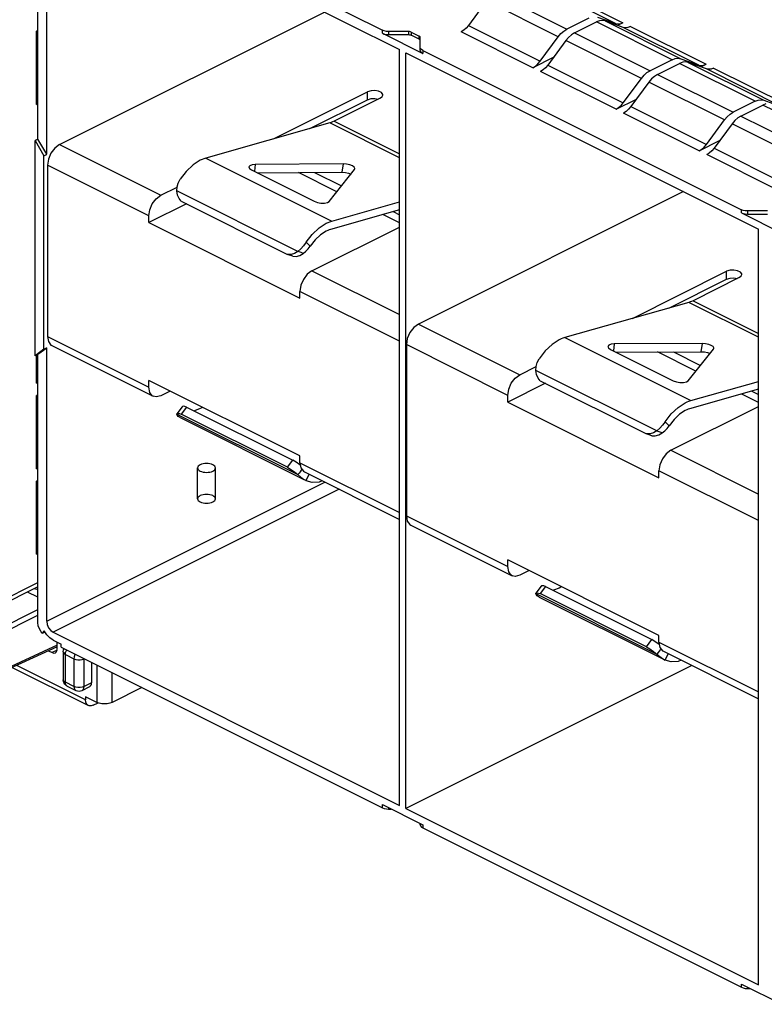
# Paper-space layout '005_EXP_CORICANT_PE_DRAWING_3_1' of a CAD drawing. Header units: millimetres. Extents: x 6 to 413, y 7 to 290.
# Tile 207 of 228: x 212.08 to 215.84, y 157.47 to 162.45. Entities that reach past the tile are written whole.
import ezdxf

# ---------------------------------------------------------------- set-up
doc = ezdxf.new("R2010")
doc.units = ezdxf.units.MM
doc.header["$LTSCALE"] = 23.1
doc.layers.get('0').update_dxf_attribs({"linetype": 'CONTINUOUS'})
for name, color, linetype in [('002_TSS34D_G_160_S142_BL305', 7, 'CONTINUOUS'), ('2X6_SFP28_119A00000356A_BL275', 7, 'CONTINUOUS'), ('2X6_SFP28_119A00000356A_BL292', 7, 'CONTINUOUS'), ('MAIN_PCB_BL273', 7, 'CONTINUOUS')]:
    doc.layers.add(name, color=color, linetype=linetype)

# ---------------------------------------------------------------- blocks, each defined once
blk = doc.blocks.new('MAIN_PCB_BL273', base_point=(232.149, 166.177))
at = {"layer": 'MAIN_PCB_BL273', "color": 7, "linetype": 'Continuous'}
blk.add_line((212.1723, 159.5314), (212.1199, 159.5576), dxfattribs=at)
blk = doc.blocks.new('2X6_SFP28_119A00000356A_BL275', base_point=(210.4941, 166.1565))
at = {"layer": '2X6_SFP28_119A00000356A_BL275', "color": 7, "linetype": 'Continuous'}
for p, q in [((212.1655, 162.3907), (212.1723, 162.3941)), ((212.1723, 162.3934), (212.1655, 162.3907)), ((212.1655, 162.0204), (212.1655, 162.3907)), ((212.1655, 162.0204), (212.1723, 162.0231)), ((212.1655, 160.6134), (212.1655, 160.7555)), ((212.1655, 160.6134), (212.1723, 160.6162)), ((212.1723, 160.5545), (212.1655, 160.5511)), ((212.1723, 160.5538), (212.1655, 160.5511)), ((212.1655, 160.1808), (212.1655, 160.5511)), ((212.1655, 160.1808), (212.1723, 160.1835)), ((212.1655, 160.1184), (212.1723, 160.1218)), ((212.1723, 160.1212), (212.1655, 160.1184)), ((212.1655, 159.7481), (212.1655, 160.1184)), ((212.1655, 159.7481), (212.1723, 159.7509)), ((211.9688, 159.5044), (212.1723, 159.6061)), ((212.1723, 159.5838), (211.9547, 159.475))]:
    blk.add_line(p, q, dxfattribs=at)
blk.add_lwpolyline([(212.1723, 159.5714), (212.1671, 159.5708), (212.1535, 159.5733)], dxfattribs=at)
blk = doc.blocks.new('2X6_SFP28_119A00000356A_BL292', base_point=(221.6378, 160.585))
at = {"layer": '2X6_SFP28_119A00000356A_BL292', "color": 7, "linetype": 'Continuous'}
for p, q in [((212.1723, 161.8461), (212.1723, 163.2013)), ((212.29, 163.2075), (213.9124, 162.3964)), ((212.2169, 161.7691), (212.2169, 163.1503)), ((212.2487, 163.1734), (213.9988, 162.2984)), ((215.0911, 162.4298), (214.7716, 162.5896)), ((214.4382, 162.5442), (214.3471, 162.4205)), ((214.801, 162.3629), (214.4382, 162.5442)), ((214.4821, 162.5832), (214.8449, 162.4018)), ((214.8446, 162.5755), (215.1276, 162.434)), ((212.2805, 161.8183), (213.6196, 162.4879)), ((214.9561, 162.4574), (214.8449, 162.4018)), ((214.8831, 162.3827), (214.9943, 162.4383)), ((215.0098, 162.4441), (214.9943, 162.4383)), ((215.3762, 162.2474), (214.9943, 162.4383)), ((215, 162.4624), (215.0911, 162.4298)), ((215.1293, 162.4107), (215.0382, 162.4433)), ((215.0382, 162.4433), (215.4201, 162.2524)), ((213.9124, 162.3805), (213.9124, 162.3964)), ((214.0454, 162.3898), (213.9442, 162.3898)), ((213.9442, 162.3898), (213.9442, 162.3739)), ((214.0454, 162.3739), (214.0454, 162.3898)), ((214.6734, 162.2068), (214.3106, 162.3882)), ((214.3471, 162.4205), (214.7099, 162.2392)), ((214.8294, 162.3921), (214.8449, 162.4018)), ((215.1276, 162.434), (215.1012, 162.4208)), ((215.1148, 162.4292), (215.1276, 162.434)), ((215.5112, 162.2198), (215.1293, 162.4107)), ((215.1658, 162.4149), (215.5477, 162.224)), ((213.9124, 162.3805), (214.117, 162.2783)), ((213.9442, 162.3739), (214.0454, 162.3739)), ((214.0581, 162.3871), (214.0985, 162.367)), ((214.0581, 162.3871), (214.0581, 162.3713)), ((214.0985, 162.3511), (214.0581, 162.3713)), ((214.0985, 162.3511), (214.0985, 162.367)), ((214.1038, 162.31), (214.1038, 162.3606)), ((214.7099, 162.2392), (214.801, 162.3629)), ((214.8392, 162.3438), (214.748, 162.2201)), ((214.8527, 162.3599), (214.8392, 162.3438)), ((215.221, 162.1529), (214.8392, 162.3438)), ((214.8676, 162.373), (214.8527, 162.3599)), ((214.8831, 162.3827), (214.8676, 162.373)), ((214.8831, 162.3827), (215.2649, 162.1918)), ((213.9988, 158.4792), (213.9988, 162.2984)), ((214.1038, 162.2942), (214.1038, 162.31)), ((214.117, 162.2941), (215.7262, 161.4895)), ((214.117, 162.2941), (214.117, 162.2783)), ((214.0306, 162.2824), (215.8126, 161.3915)), ((214.0306, 158.4633), (214.0306, 162.2824)), ((214.7761, 162.2582), (214.6734, 162.2068)), ((214.6986, 162.2258), (214.7099, 162.2392)), ((215.3762, 162.2474), (215.2649, 162.1918)), ((215.3762, 162.2474), (215.3916, 162.2532)), ((215.4201, 162.2524), (215.5112, 162.2198)), ((214.7244, 162.1958), (214.7115, 162.1877)), ((214.748, 162.2201), (215.1299, 162.0292)), ((215.2494, 162.1821), (215.2649, 162.1918)), ((215.3031, 162.1727), (215.4143, 162.2283)), ((215.4298, 162.2341), (215.4143, 162.2283)), ((215.7962, 162.0374), (215.4143, 162.2283)), ((215.5494, 162.2007), (215.4583, 162.2333)), ((215.4583, 162.2333), (215.8401, 162.0424)), ((215.5213, 162.2108), (215.5477, 162.224)), ((215.5348, 162.2192), (215.5477, 162.224)), ((215.9312, 162.0098), (215.5494, 162.2007)), ((215.5859, 162.2049), (215.9677, 162.014)), ((215.0934, 161.9968), (214.7115, 162.1877)), ((215.1299, 162.0292), (215.221, 162.1529)), ((215.2728, 162.1499), (215.2592, 162.1338)), ((215.2876, 162.163), (215.2728, 162.1499)), ((215.3031, 162.1727), (215.2876, 162.163)), ((215.3031, 162.1727), (215.685, 161.9818)), ((215.2592, 162.1338), (215.1681, 162.0101)), ((215.641, 161.9429), (215.2592, 162.1338)), ((213.3626, 161.8472), (213.8378, 162.0848)), ((213.5459, 161.8992), (213.8378, 162.0452)), ((213.9015, 162.053), (213.6684, 161.9364)), ((213.8378, 162.0452), (213.8378, 162.0848)), ((213.8378, 162.0452), (213.8552, 162.0506)), ((215.0934, 161.9968), (215.1962, 162.0482)), ((215.7962, 162.0374), (215.8117, 162.0432)), ((215.8401, 162.0424), (215.9312, 162.0098)), ((215.1186, 162.0158), (215.1299, 162.0292)), ((215.1681, 162.0101), (215.5499, 161.8192)), ((215.7962, 162.0374), (215.685, 161.9818)), ((215.7231, 161.9627), (215.8344, 162.0183)), ((215.8499, 162.0241), (215.8344, 162.0183)), ((216.1971, 161.8369), (215.8344, 162.0183)), ((215.1444, 161.9858), (215.1316, 161.9777)), ((215.5134, 161.7868), (215.1316, 161.9777)), ((215.5499, 161.8192), (215.641, 161.9429)), ((215.6695, 161.9721), (215.685, 161.9818)), ((215.6928, 161.9399), (215.6792, 161.9238)), ((215.7077, 161.953), (215.6928, 161.9399)), ((215.7231, 161.9627), (215.7077, 161.953)), ((215.7231, 161.9627), (216.0859, 161.7813)), ((213.6463, 161.9278), (213.0202, 161.7499)), ((213.9988, 161.7515), (213.6463, 161.9278)), ((213.6684, 161.9364), (213.9988, 161.7712)), ((215.6792, 161.9238), (215.5881, 161.8001)), ((216.042, 161.7424), (215.6792, 161.9238)), ((212.1723, 161.8461), (212.1577, 161.8388)), ((212.2169, 161.7691), (212.1723, 161.8461)), ((212.1577, 161.8388), (212.2025, 161.7616)), ((212.1577, 160.7517), (212.1577, 161.8388)), ((212.2805, 161.8183), (212.7928, 161.5622)), ((215.5134, 161.7868), (215.6162, 161.8382)), ((215.5386, 161.8058), (215.5499, 161.8192)), ((215.5881, 161.8001), (215.9509, 161.6187)), ((212.2025, 161.7616), (212.2154, 161.7681)), ((212.2025, 160.7841), (212.2025, 161.7616)), ((212.2154, 161.7681), (212.217, 161.7689)), ((213.0202, 161.7499), (213.6566, 161.4317)), ((215.5645, 161.7758), (215.5516, 161.7677)), ((215.9144, 161.5864), (215.5516, 161.7677)), ((212.7324, 161.4582), (212.2202, 161.7143)), ((212.2202, 161.7143), (212.2202, 160.8488)), ((213.2704, 161.7178), (213.2657, 161.6833)), ((213.7157, 161.7203), (213.2704, 161.7178)), ((213.6437, 161.5312), (213.7725, 161.6918)), ((213.7101, 161.6785), (213.7157, 161.7203)), ((213.7725, 161.6918), (213.7742, 161.6957)), ((213.2517, 161.6903), (213.5683, 161.532)), ((213.2801, 161.6761), (213.7101, 161.6785)), ((213.6831, 161.5803), (213.4892, 161.6773)), ((213.5697, 161.6777), (213.7064, 161.6094)), ((213.7101, 161.6785), (213.7262, 161.6774)), ((212.7928, 161.5622), (212.8752, 161.6034)), ((213.4859, 161.2782), (212.874, 161.5841)), ((215.4334, 161.5811), (214.0943, 160.9115)), ((212.9225, 161.5189), (212.7324, 161.4239)), ((212.8964, 161.5319), (213.4337, 161.2633)), ((213.6566, 161.4317), (213.9988, 161.5289)), ((212.7324, 161.4239), (212.7324, 161.4582)), ((213.9988, 161.4887), (213.651, 161.3899)), ((213.9988, 161.4225), (213.9143, 161.4647)), ((213.9663, 161.4795), (213.9988, 161.4632)), ((215.7262, 161.4737), (215.7262, 161.4895)), ((215.7262, 161.4737), (215.9308, 161.3714)), ((215.8592, 161.4829), (215.758, 161.4829)), ((215.758, 161.4829), (215.758, 161.4671)), ((215.758, 161.4671), (215.8592, 161.4671)), ((212.7324, 161.4239), (213.4961, 161.0421)), ((213.5565, 161.1804), (213.9988, 161.4016)), ((215.8126, 157.5723), (215.8126, 161.3915)), ((213.5144, 161.3074), (213.5005, 161.2915)), ((213.527, 161.3249), (213.5144, 161.3074)), ((213.5477, 161.3047), (213.527, 161.3249)), ((213.4512, 161.2632), (213.4337, 161.2633)), ((213.4601, 161.2539), (213.4337, 161.2633)), ((213.5005, 161.2915), (213.4859, 161.2782)), ((213.4914, 161.2763), (213.4859, 161.2782)), ((213.4969, 161.2744), (213.4914, 161.2763)), ((213.495, 161.2587), (213.5124, 161.2688)), ((213.5022, 161.2725), (213.4969, 161.2744)), ((213.5124, 161.2688), (213.5022, 161.2725)), ((213.5124, 161.2688), (213.5259, 161.2792)), ((213.5565, 161.1804), (213.9988, 160.9592)), ((215.1764, 160.9403), (215.6516, 161.178)), ((215.7153, 161.1461), (215.4822, 161.0296)), ((215.6516, 161.1384), (215.6516, 161.178)), ((215.3597, 160.9924), (215.6516, 161.1384)), ((215.6516, 161.1384), (215.669, 161.1438)), ((213.9988, 160.825), (213.4961, 161.0763)), ((213.4961, 161.0421), (213.4961, 161.0763)), ((215.4601, 161.0209), (214.834, 160.8431)), ((215.8126, 160.8447), (215.4601, 161.0209)), ((215.4822, 161.0296), (215.8126, 160.8644)), ((214.0943, 160.9115), (214.6066, 160.6554)), ((212.2202, 160.8488), (212.7324, 160.5927)), ((212.2423, 160.8027), (212.7546, 160.5466)), ((214.5462, 160.5513), (214.034, 160.8075)), ((214.034, 160.8075), (214.034, 159.942)), ((214.834, 160.8431), (215.4704, 160.5249)), ((215.0842, 160.811), (215.0795, 160.7765)), ((215.5295, 160.8134), (215.0842, 160.811)), ((215.5239, 160.7716), (215.5295, 160.8134)), ((212.2025, 160.7841), (212.1577, 160.7517)), ((212.1723, 160.7589), (212.2169, 160.7913)), ((212.1723, 159.4027), (212.1723, 160.7589)), ((212.2025, 160.7841), (212.2154, 160.7906)), ((212.2154, 160.7906), (212.2169, 160.7913)), ((212.2169, 159.4097), (212.2169, 160.7913)), ((215.0655, 160.7834), (215.3821, 160.6252)), ((215.0938, 160.7693), (215.5239, 160.7716)), ((215.4969, 160.6735), (215.303, 160.7704)), ((215.3835, 160.7709), (215.5202, 160.7025)), ((215.4575, 160.6243), (215.5863, 160.785)), ((215.5239, 160.7716), (215.54, 160.7705)), ((215.5863, 160.785), (215.588, 160.7889)), ((214.6066, 160.6554), (214.689, 160.6966)), ((215.2996, 160.3713), (214.6878, 160.6772)), ((213.4961, 160.2452), (212.7324, 160.627)), ((212.7324, 160.5927), (212.7324, 160.627)), ((214.7363, 160.6121), (214.5462, 160.517)), ((214.7102, 160.6251), (215.2474, 160.3565)), ((215.4704, 160.5249), (215.8126, 160.6221)), ((212.8406, 160.5729), (212.7928, 160.549)), ((214.5462, 160.517), (214.5462, 160.5513)), ((215.8126, 160.5819), (215.4648, 160.4831)), ((215.8126, 160.5156), (215.7281, 160.5579)), ((215.78, 160.5726), (215.8126, 160.5563)), ((214.5462, 160.517), (215.3099, 160.1352)), ((212.874, 160.4565), (212.8747, 160.4579)), ((212.874, 160.4565), (213.4859, 160.1506)), ((212.8752, 160.4511), (212.874, 160.4565)), ((212.9012, 160.4939), (212.8747, 160.4579)), ((212.9229, 160.4924), (212.8964, 160.4565)), ((213.4337, 160.1879), (212.8964, 160.4565)), ((212.9229, 160.4924), (213.4601, 160.2238)), ((212.9925, 160.4842), (212.9634, 160.4738)), ((215.3703, 160.2736), (215.8126, 160.4948)), ((212.8906, 160.4387), (213.5157, 160.1262)), ((215.3282, 160.4006), (215.3143, 160.3847)), ((215.3408, 160.4181), (215.3282, 160.4006)), ((215.3615, 160.3979), (215.3408, 160.4181)), ((215.265, 160.3563), (215.2474, 160.3565)), ((215.2739, 160.347), (215.2474, 160.3565)), ((215.3143, 160.3847), (215.2996, 160.3713)), ((215.3052, 160.3694), (215.2996, 160.3713)), ((215.3107, 160.3676), (215.3052, 160.3694)), ((215.3088, 160.3518), (215.3262, 160.3619)), ((215.316, 160.3657), (215.3107, 160.3676)), ((215.3262, 160.3619), (215.316, 160.3657)), ((215.3262, 160.3619), (215.3397, 160.3723)), ((215.3703, 160.2736), (215.8126, 160.0524)), ((213.4337, 160.1879), (213.4601, 160.2238)), ((213.4773, 160.2129), (213.4601, 160.2238)), ((213.4961, 160.2109), (213.4961, 160.2452)), ((213.4961, 160.2109), (213.9988, 159.9596)), ((213.4914, 160.158), (213.4859, 160.1506)), ((213.4969, 160.1652), (213.4914, 160.158)), ((213.5022, 160.1724), (213.4969, 160.1652)), ((213.5041, 160.1749), (213.5022, 160.1724)), ((213.5183, 160.1647), (213.9988, 159.9245)), ((213.527, 160.1205), (213.5431, 160.1522)), ((215.8126, 159.9182), (215.3099, 160.1695)), ((215.3099, 160.1352), (215.3099, 160.1695)), ((212.2169, 159.4097), (213.6226, 160.1126)), ((213.5144, 160.1282), (213.527, 160.1205)), ((213.528, 160.12), (213.527, 160.1205)), ((213.6945, 160.0766), (212.2492, 159.3539)), ((214.034, 159.942), (214.5462, 159.6859)), ((214.034, 159.942), (214.0386, 159.9158)), ((214.0561, 159.8958), (214.5684, 159.6397)), ((215.3099, 159.3383), (214.5462, 159.7202)), ((214.5462, 159.6859), (214.5462, 159.7202)), ((214.6544, 159.6661), (214.6066, 159.6421)), ((214.715, 159.587), (214.6885, 159.5511)), ((214.7367, 159.5856), (214.7102, 159.5496)), ((214.7367, 159.5856), (215.2739, 159.317)), ((214.8063, 159.5774), (214.7772, 159.567)), ((214.6878, 159.5497), (214.6885, 159.5511)), ((214.6878, 159.5497), (215.2996, 159.2438)), ((214.689, 159.5443), (214.6878, 159.5497)), ((214.7044, 159.5319), (215.3295, 159.2194)), ((215.2474, 159.281), (214.7102, 159.5496)), ((212.1742, 159.3869), (212.1723, 159.4027)), ((212.1938, 159.3489), (212.1886, 159.356)), ((212.2037, 159.3612), (212.1938, 159.3489)), ((212.1938, 159.3489), (212.2067, 159.3553)), ((212.217, 159.3419), (212.2037, 159.3612)), ((212.2492, 159.3539), (213.9988, 158.4792)), ((212.2497, 159.3147), (212.29, 159.2946)), ((215.2474, 159.281), (215.2739, 159.317)), ((215.2911, 159.3061), (215.2739, 159.317)), ((215.3099, 159.304), (215.3099, 159.3383)), ((215.3099, 159.304), (215.8126, 159.0527)), ((212.29, 159.2787), (212.29, 159.2946)), ((212.29, 159.2787), (213.9124, 158.4676)), ((215.3107, 159.2583), (215.3052, 159.2512)), ((215.316, 159.2655), (215.3107, 159.2583)), ((215.3178, 159.2681), (215.316, 159.2655)), ((215.3321, 159.2579), (215.8126, 159.0177)), ((215.3052, 159.2512), (215.2996, 159.2438)), ((215.3282, 159.2213), (215.3408, 159.2137)), ((215.3408, 159.2137), (215.3569, 159.2454)), ((215.3418, 159.2132), (215.3408, 159.2137)), ((215.476, 159.186), (214.0306, 158.4633)), ((213.9124, 158.4834), (214.117, 158.3811)), ((213.9124, 158.4676), (213.9124, 158.4834)), ((213.9326, 158.4618), (213.9442, 158.461)), ((213.9442, 158.4675), (213.9442, 158.461)), ((213.9442, 158.461), (213.9573, 158.461)), ((214.0306, 158.4633), (215.8126, 157.5723)), ((214.1038, 158.3812), (214.1038, 158.3877)), ((214.1098, 158.37), (214.117, 158.3653)), ((214.117, 158.3811), (214.117, 158.3653)), ((214.117, 158.3653), (215.7262, 157.5607)), ((215.7262, 157.5766), (215.9308, 157.4743)), ((215.7262, 157.5607), (215.7262, 157.5766)), ((215.7464, 157.5549), (215.758, 157.5542)), ((215.758, 157.5607), (215.758, 157.5542)), ((215.758, 157.5542), (215.7711, 157.5542))]:
    blk.add_line(p, q, dxfattribs=at)
for points in [[(215.0382, 162.4433), (215.0246, 162.4458), (215.0098, 162.4441)], [(213.9442, 162.3898), (213.9326, 162.3905), (213.9217, 162.3928), (213.9124, 162.3964)], [(214.0581, 162.3871), (214.0544, 162.3886), (214.0501, 162.3895), (214.0454, 162.3898)], [(214.3471, 162.4205), (214.3358, 162.4072), (214.3235, 162.3962), (214.3106, 162.3882)], [(214.801, 162.3629), (214.8146, 162.379), (214.8294, 162.3921)], [(215.0911, 162.4298), (215.1024, 162.4278), (215.1148, 162.4292)], [(215.1658, 162.4149), (215.153, 162.4101), (215.1406, 162.4087), (215.1293, 162.4107)], [(213.9124, 162.3805), (213.9217, 162.377), (213.9326, 162.3747), (213.9442, 162.3739)], [(214.0454, 162.3739), (214.0501, 162.3736), (214.0544, 162.3727), (214.0581, 162.3713)], [(214.1038, 162.3606), (214.1032, 162.3629), (214.1014, 162.3651), (214.0985, 162.367)], [(214.0985, 162.3511), (214.1014, 162.3493), (214.1032, 162.3471)], [(214.117, 162.2941), (214.1098, 162.2988), (214.1053, 162.3042), (214.1038, 162.31)], [(214.1038, 162.2942), (214.1053, 162.2883), (214.1098, 162.2829), (214.117, 162.2783)], [(215.3916, 162.2532), (215.4065, 162.2549), (215.4201, 162.2524)], [(214.6734, 162.2068), (214.6862, 162.2149), (214.6986, 162.2258)], [(214.748, 162.2201), (214.7368, 162.2067), (214.7244, 162.1958)], [(215.4583, 162.2333), (215.4447, 162.2358), (215.4298, 162.2341)], [(215.5112, 162.2198), (215.5225, 162.2178), (215.5348, 162.2192)], [(215.5859, 162.2049), (215.573, 162.2001), (215.5607, 162.1987), (215.5494, 162.2007)], [(215.221, 162.1529), (215.2346, 162.169), (215.2494, 162.1821)], [(213.9146, 162.0689), (213.9143, 162.0716), (213.9077, 162.0809), (213.8937, 162.0879), (213.8751, 162.0912), (213.8552, 162.0902), (213.8378, 162.0848)], [(213.8552, 162.0506), (213.8751, 162.0516), (213.8926, 162.0485)], [(213.9015, 162.053), (213.9123, 162.0616), (213.9146, 162.0689)], [(215.8117, 162.0432), (215.8265, 162.0449), (215.8401, 162.0424)], [(215.0934, 161.9968), (215.1063, 162.0049), (215.1186, 162.0158)], [(215.1681, 162.0101), (215.1568, 161.9967), (215.1444, 161.9858)], [(215.641, 161.9429), (215.6546, 161.9589), (215.6695, 161.9721)], [(213.6684, 161.9364), (213.661, 161.933), (213.6536, 161.9301), (213.6463, 161.9278)], [(212.2805, 161.8183), (212.2572, 161.801), (212.2378, 161.7754), (212.2248, 161.7451), (212.2202, 161.7143)], [(215.5134, 161.7868), (215.5263, 161.7949), (215.5386, 161.8058)], [(215.5881, 161.8001), (215.5768, 161.7867), (215.5645, 161.7758)], [(213.0202, 161.7499), (213.011, 161.747), (213.0018, 161.7433), (212.9925, 161.739)], [(212.9925, 161.739), (212.956, 161.7156), (212.9214, 161.683), (212.8906, 161.6431)], [(213.2704, 161.7178), (213.2539, 161.7162), (213.2427, 161.7117), (213.2383, 161.7054)], [(213.2383, 161.7054), (213.2414, 161.6976), (213.2517, 161.6903)], [(213.7608, 161.7108), (213.7474, 161.7159), (213.7318, 161.7192), (213.7157, 161.7203)], [(213.7742, 161.6957), (213.7742, 161.698), (213.7701, 161.7045), (213.7608, 161.7108)], [(212.874, 161.5841), (212.8752, 161.6041), (212.8808, 161.6242), (212.8906, 161.6431)], [(213.7262, 161.6774), (213.7418, 161.6741), (213.7552, 161.669)], [(212.7324, 161.4582), (212.7371, 161.489), (212.7501, 161.5193), (212.7695, 161.5449), (212.7928, 161.5622)], [(212.8964, 161.5319), (212.8855, 161.5457), (212.8779, 161.5627), (212.874, 161.5841)], [(213.5683, 161.532), (213.5841, 161.5263), (213.6024, 161.523), (213.6204, 161.5228), (213.6349, 161.5257), (213.6437, 161.5312)], [(215.758, 161.4829), (215.7464, 161.4837), (215.7355, 161.486), (215.7262, 161.4895)], [(215.7262, 161.4737), (215.7355, 161.4701), (215.7464, 161.4679), (215.758, 161.4671)], [(213.527, 161.3249), (213.5578, 161.3648), (213.5924, 161.3974), (213.6289, 161.4208)], [(213.6289, 161.4208), (213.6382, 161.4251), (213.6474, 161.4288), (213.6566, 161.4317)], [(213.6289, 161.3812), (213.5998, 161.3625), (213.5722, 161.3366), (213.5477, 161.3047)], [(213.651, 161.3899), (213.6437, 161.3876), (213.6363, 161.3847), (213.6289, 161.3812)], [(213.5259, 161.2792), (213.5377, 161.2914), (213.5477, 161.3047)], [(213.4859, 161.2782), (213.4686, 161.2682), (213.4512, 161.2632)], [(213.4601, 161.2539), (213.4776, 161.2537), (213.495, 161.2587)], [(213.5565, 161.1804), (213.5332, 161.1631), (213.5138, 161.1374), (213.5008, 161.1072), (213.4961, 161.0763)], [(215.7284, 161.1621), (215.7281, 161.1648), (215.7215, 161.1741), (215.7075, 161.1811), (215.6889, 161.1844), (215.669, 161.1834), (215.6516, 161.178)], [(215.669, 161.1438), (215.6889, 161.1448), (215.7064, 161.1417)], [(215.7153, 161.1461), (215.7261, 161.1548), (215.7284, 161.1621)], [(215.4822, 161.0296), (215.4748, 161.0262), (215.4674, 161.0233), (215.4601, 161.0209)], [(214.0943, 160.9115), (214.071, 160.8942), (214.0516, 160.8685), (214.0386, 160.8383), (214.034, 160.8075)], [(212.2202, 160.8488), (212.2248, 160.8227), (212.2378, 160.8054), (212.2423, 160.8027)], [(214.8063, 160.8322), (214.7698, 160.8087), (214.7352, 160.7762), (214.7044, 160.7363)], [(214.834, 160.8431), (214.8248, 160.8401), (214.8156, 160.8365), (214.8063, 160.8322)], [(215.0842, 160.811), (215.0677, 160.8093), (215.0565, 160.8048), (215.0521, 160.7986)], [(215.0521, 160.7986), (215.0552, 160.7907), (215.0655, 160.7834)], [(215.5746, 160.804), (215.5612, 160.809), (215.5456, 160.8123), (215.5295, 160.8134)], [(215.588, 160.7889), (215.588, 160.7911), (215.5839, 160.7977), (215.5746, 160.804)], [(215.54, 160.7705), (215.5556, 160.7672), (215.569, 160.7622)], [(214.6878, 160.6772), (214.689, 160.6972), (214.6946, 160.7173), (214.7044, 160.7363)], [(214.5462, 160.5513), (214.5509, 160.5822), (214.5639, 160.6124), (214.5833, 160.638), (214.6066, 160.6554)], [(214.7102, 160.6251), (214.6993, 160.6388), (214.6917, 160.6559), (214.6878, 160.6772)], [(215.3821, 160.6252), (215.3979, 160.6194), (215.4162, 160.6162), (215.4342, 160.616), (215.4487, 160.6188), (215.4575, 160.6243)], [(212.7546, 160.5466), (212.7501, 160.5493), (212.7371, 160.5665), (212.7324, 160.5927)], [(212.7928, 160.549), (212.7695, 160.5431), (212.7546, 160.5466)], [(215.3408, 160.4181), (215.3716, 160.458), (215.4062, 160.4906), (215.4427, 160.514)], [(215.4427, 160.514), (215.452, 160.5183), (215.4612, 160.5219), (215.4704, 160.5249)], [(212.8747, 160.4579), (212.8764, 160.4593), (212.8813, 160.4602), (212.8881, 160.4591), (212.8964, 160.4565)], [(212.8906, 160.4387), (212.8808, 160.4449), (212.8752, 160.4511)], [(212.9229, 160.4924), (212.9145, 160.4951), (212.9077, 160.4961), (212.9029, 160.4953), (212.9012, 160.4938)], [(213.0045, 160.491), (212.9999, 160.4882), (212.9925, 160.4842)], [(215.4427, 160.4744), (215.4136, 160.4557), (215.386, 160.4297), (215.3615, 160.3979)], [(215.4648, 160.4831), (215.4575, 160.4807), (215.4501, 160.4778), (215.4427, 160.4744)], [(215.3397, 160.3723), (215.3515, 160.3846), (215.3615, 160.3979)], [(215.2996, 160.3713), (215.2824, 160.3613), (215.265, 160.3563)], [(215.2739, 160.347), (215.2914, 160.3468), (215.3088, 160.3518)], [(215.3703, 160.2736), (215.347, 160.2562), (215.3276, 160.2306), (215.3146, 160.2003), (215.3099, 160.1695)], [(213.4985, 160.1976), (213.4951, 160.2003), (213.4773, 160.2129)], [(213.4961, 160.2109), (213.5008, 160.1847), (213.5138, 160.1675), (213.5183, 160.1648)], [(213.4337, 160.1879), (213.4508, 160.177), (213.4685, 160.1644), (213.4859, 160.1506)], [(213.4859, 160.1506), (213.5005, 160.1385), (213.5144, 160.1282)], [(213.6091, 160.1194), (213.5924, 160.1134), (213.5578, 160.1114), (213.528, 160.12)], [(214.0386, 159.9158), (214.0516, 159.8986), (214.0561, 159.8959)], [(214.5684, 159.6398), (214.5639, 159.6425), (214.5509, 159.6597), (214.5462, 159.6859)], [(214.6066, 159.6421), (214.5833, 159.6362), (214.5684, 159.6398)], [(214.6885, 159.5511), (214.6902, 159.5525), (214.6951, 159.5533), (214.7019, 159.5523), (214.7102, 159.5496)], [(214.7367, 159.5856), (214.7283, 159.5883), (214.7215, 159.5893), (214.7167, 159.5884), (214.715, 159.587)], [(214.8183, 159.5842), (214.8137, 159.5814), (214.8063, 159.5774)], [(214.7044, 159.5319), (214.6946, 159.5381), (214.689, 159.5443)], [(212.2169, 159.4094), (212.2194, 159.3932), (212.2263, 159.377), (212.2367, 159.3632), (212.2492, 159.3539)], [(212.1886, 159.356), (212.1798, 159.3708), (212.1742, 159.3869)], [(212.2493, 159.3149), (212.2326, 159.3261), (212.217, 159.3419)], [(215.3123, 159.2907), (215.3089, 159.2934), (215.2911, 159.3061)], [(215.3099, 159.304), (215.3146, 159.2779), (215.3276, 159.2606), (215.3321, 159.2579)], [(215.2474, 159.281), (215.2646, 159.2702), (215.2823, 159.2576), (215.2996, 159.2438)], [(215.2996, 159.2438), (215.3142, 159.2317), (215.3282, 159.2213)], [(215.4229, 159.2125), (215.4062, 159.2066), (215.3716, 159.2045), (215.3418, 159.2132)], [(213.9124, 158.4676), (213.9217, 158.464), (213.9326, 158.4618)], [(214.1038, 158.3812), (214.1053, 158.3754), (214.1098, 158.37)], [(215.7262, 157.5607), (215.7355, 157.5572), (215.7464, 157.5549)]]:
    blk.add_lwpolyline(points, dxfattribs=at)
blk = doc.blocks.new('002_TSS34D_G_160_S142_BL305', base_point=(211.9762, 159.2913))
at = {"layer": '002_TSS34D_G_160_S142_BL305', "color": 7, "linetype": 'Continuous'}
for p, q in [((211.6887, 159.5794), (211.2649, 159.3493)), ((211.6934, 159.577), (211.2732, 159.349)), ((211.6335, 159.5881), (211.6335, 159.5494)), ((211.6374, 159.58), (211.644, 159.5754)), ((211.644, 159.5754), (211.6635, 159.5657)), ((211.644, 159.5551), (211.644, 159.5754)), ((211.6046, 159.1833), (212.1723, 159.4695)), ((211.6173, 159.1613), (212.1723, 159.4411)), ((211.2554, 159.3335), (211.2554, 159.1614)), ((211.2607, 159.3271), (211.2607, 159.1551)), ((211.5921, 159.1614), (211.2607, 159.3271)), ((211.2732, 159.349), (211.6046, 159.1833)), ((212.2696, 159.2702), (212.2696, 159.3047)), ((212.2696, 159.281), (211.6124, 158.9794)), ((212.2696, 159.2885), (211.6173, 158.9893)), ((212.2259, 159.2609), (212.2442, 159.2517)), ((212.2688, 159.264), (212.2442, 159.2517)), ((212.2657, 159.2791), (212.2696, 159.2772)), ((212.3005, 159.2547), (212.3005, 159.1144)), ((212.311, 159.242), (212.3543, 159.2203)), ((212.311, 159.1017), (212.311, 159.242)), ((212.3543, 159.2203), (212.3543, 159.08)), ((212.4052, 159.08), (212.4052, 159.2203)), ((211.2607, 159.1551), (211.5921, 158.9894)), ((211.5921, 158.9894), (211.5921, 159.1614)), ((211.6173, 159.1613), (211.6173, 158.9893)), ((212.0418, 159.1764), (212.4269, 158.9839)), ((212.4128, 159.0131), (212.0649, 159.187)), ((212.4434, 159.202), (212.4434, 159.0991)), ((212.4701, 159.1887), (212.4701, 159)), ((211.2654, 159.1453), (211.5968, 158.9796)), ((212.5465, 159), (212.5465, 159.1505)), ((212.3543, 159.08), (212.311, 159.1017)), ((212.3204, 159.0822), (212.3636, 159.0606)), ((212.3958, 159.0606), (212.434, 159.0796)), ((212.4434, 159.0991), (212.4052, 159.08)), ((212.6969, 159.0753), (212.5465, 159)), ((212.4701, 159), (212.4128, 159.0287)), ((212.4128, 159.0287), (212.4128, 159.0131)), ((212.451, 158.9854), (212.4758, 158.9978)), ((212.4812, 158.9958), (212.4701, 159))]:
    blk.add_line(p, q, dxfattribs=at)
for points in [[(211.6335, 159.5881), (211.6352, 159.5992), (211.638, 159.6047)], [(211.6335, 159.5881), (211.6339, 159.5853), (211.6374, 159.58)], [(211.644, 159.5754), (211.6452, 159.5854), (211.6488, 159.596), (211.6503, 159.5986)], [(211.2554, 159.3335), (211.2563, 159.3389), (211.2588, 159.3439), (211.2627, 159.348), (211.2649, 159.3493)], [(211.2607, 159.3271), (211.2574, 159.3294), (211.2557, 159.332), (211.2554, 159.3335)], [(211.2732, 159.349), (211.2693, 159.3462), (211.2658, 159.3422), (211.2631, 159.3373), (211.2613, 159.3321), (211.2607, 159.3271)], [(211.2649, 159.3493), (211.2656, 159.3497), (211.2692, 159.3501), (211.2732, 159.349)], [(212.2603, 159.2507), (212.2648, 159.2543), (212.2684, 159.2612), (212.2696, 159.2702)], [(212.3005, 159.2547), (212.3022, 159.2657), (212.305, 159.2712)], [(212.3005, 159.2547), (212.3009, 159.2519), (212.3044, 159.2465), (212.311, 159.242)], [(212.311, 159.242), (212.3122, 159.252), (212.3158, 159.2625), (212.3173, 159.2651)], [(212.2442, 159.2517), (212.252, 159.2493), (212.2591, 159.2502), (212.2603, 159.2507)], [(212.3605, 159.2435), (212.3591, 159.2411), (212.3555, 159.2306), (212.3543, 159.2203)], [(212.3543, 159.2203), (212.3632, 159.2171), (212.3739, 159.2153), (212.3852, 159.2153), (212.396, 159.217), (212.4052, 159.2203)], [(211.2596, 159.1499), (211.2567, 159.1548), (211.2555, 159.1604), (211.2554, 159.1614)], [(211.2554, 159.1614), (211.2557, 159.16), (211.2574, 159.1573), (211.2607, 159.1551)], [(211.2607, 159.1551), (211.2613, 159.1506), (211.2631, 159.1472), (211.2654, 159.1453)], [(211.5921, 159.1614), (211.5927, 159.1665), (211.5945, 159.1717), (211.5973, 159.1766), (211.6008, 159.1806), (211.6046, 159.1833)], [(211.6173, 159.1613), (211.6129, 159.1597), (211.6075, 159.1589), (211.602, 159.1589), (211.5966, 159.1598), (211.5921, 159.1614)], [(211.6046, 159.1833), (211.6085, 159.1805), (211.612, 159.1765), (211.6148, 159.1716), (211.6167, 159.1664), (211.6173, 159.1613)], [(211.2654, 159.1453), (211.2638, 159.1462), (211.2596, 159.1499)], [(212.311, 159.1017), (212.3044, 159.1062), (212.3009, 159.1116), (212.3005, 159.1144)], [(212.3088, 159.0914), (212.303, 159.1011), (212.3005, 159.1123), (212.3005, 159.1144)], [(212.3204, 159.0822), (212.3171, 159.084), (212.3088, 159.0914)], [(212.3204, 159.0822), (212.3159, 159.0857), (212.3123, 159.0926), (212.311, 159.1017)], [(212.4052, 159.08), (212.3961, 159.0767), (212.3854, 159.075), (212.3741, 159.075), (212.3634, 159.0767), (212.3543, 159.08)], [(212.3543, 159.08), (212.3555, 159.0712), (212.3591, 159.0642), (212.3636, 159.0606)], [(212.3958, 159.0606), (212.4004, 159.0642), (212.404, 159.0712), (212.4052, 159.08)], [(212.434, 159.0796), (212.4385, 159.0832), (212.4421, 159.0902), (212.4434, 159.0991)], [(212.4269, 158.9839), (212.424, 158.9856), (212.4179, 158.9923), (212.4141, 159.0017), (212.4128, 159.0131)], [(211.5921, 158.9894), (211.5966, 158.9877), (211.6019, 158.9869), (211.6075, 158.9868), (211.6128, 158.9877), (211.6173, 158.9893)], [(211.5968, 158.9796), (211.5945, 158.9815), (211.5927, 158.985), (211.5921, 158.9894)], [(211.5968, 158.9796), (211.6018, 158.978), (211.6074, 158.9779), (211.6124, 158.9794)], [(211.6173, 158.9893), (211.6167, 158.9848), (211.6148, 158.9813), (211.6124, 158.9794)], [(212.451, 158.9854), (212.4412, 158.9821), (212.432, 158.9821), (212.4269, 158.9839)], [(212.5465, 159), (212.5354, 158.9958), (212.5223, 158.993), (212.5083, 158.9921), (212.4943, 158.993), (212.4812, 158.9958)]]:
    blk.add_lwpolyline(points, dxfattribs=at)
blk.add_arc((212.3797, 159.0928), 0.036, 243.7252, 296.2737, dxfattribs=at)

psp = doc.layouts.new('005_EXP_CORICANT_PE_DRAWING_3_1')

# ---------------------------------------------------------------- linework, layer by layer
at = {"color": 6, "linetype": 'Continuous'}
for p, q in [((212.9787, 160.0285), (212.9787, 160.1843)), ((213.0687, 160.0285), (213.0687, 160.1843))]:
    psp.add_line(p, q, dxfattribs=at)
at = {"color": 2, "linetype": 'Continuous'}
for points in [[(212.9919, 160.2003), (212.9864, 160.1969), (212.9822, 160.193), (212.9796, 160.1888), (212.9787, 160.1843), (212.9796, 160.18), (212.9821, 160.1758), (212.9863, 160.1719), (212.9919, 160.1684), (212.9987, 160.1657), (213.0065, 160.1636), (213.0149, 160.1623), (213.0237, 160.1618), (213.0325, 160.1623), (213.0409, 160.1635), (213.0486, 160.1656), (213.0556, 160.1684)], [(213.0556, 160.1684), (213.0611, 160.1718), (213.0653, 160.1757), (213.0679, 160.1799), (213.0687, 160.1843), (213.0679, 160.1887), (213.0653, 160.1929), (213.0612, 160.1968), (213.0556, 160.2003), (213.0488, 160.203), (213.041, 160.2051), (213.0326, 160.2064), (213.0237, 160.2068), (213.015, 160.2064), (213.0066, 160.2052), (212.9988, 160.2031), (212.9919, 160.2003)], [(213.0556, 160.0126), (213.0611, 160.0159), (213.0653, 160.0198), (213.0679, 160.024), (213.0687, 160.0285), (213.0679, 160.0328), (213.0653, 160.037), (213.0612, 160.0409), (213.0556, 160.0444), (213.0488, 160.0472), (213.041, 160.0492), (213.0326, 160.0505), (213.0237, 160.051), (213.015, 160.0505), (213.0066, 160.0493), (212.9988, 160.0472), (212.9919, 160.0444)], [(212.9919, 160.0444), (212.9864, 160.041), (212.9822, 160.0371), (212.9796, 160.0329), (212.9787, 160.0285), (212.9796, 160.0241), (212.9821, 160.0199), (212.9863, 160.016), (212.9919, 160.0126), (212.9987, 160.0098), (213.0065, 160.0077), (213.0149, 160.0064), (213.0237, 160.006), (213.0325, 160.0064), (213.0409, 160.0077), (213.0486, 160.0097), (213.0556, 160.0126)]]:
    psp.add_lwpolyline(points, dxfattribs=at)

# ---------------------------------------------------------------- block references
at = {"layer": '002_TSS34D_G_160_S142_BL305'}
psp.add_blockref('002_TSS34D_G_160_S142_BL305', (211.9762, 159.2913), dxfattribs=at)
at = {"layer": '2X6_SFP28_119A00000356A_BL275'}
psp.add_blockref('2X6_SFP28_119A00000356A_BL275', (210.4941, 166.1565), dxfattribs=at)
at = {"layer": '2X6_SFP28_119A00000356A_BL292'}
psp.add_blockref('2X6_SFP28_119A00000356A_BL292', (221.6378, 160.585), dxfattribs=at)
at = {"layer": 'MAIN_PCB_BL273'}
psp.add_blockref('MAIN_PCB_BL273', (232.149, 166.177), dxfattribs=at)

doc.saveas('drawing.dxf')
